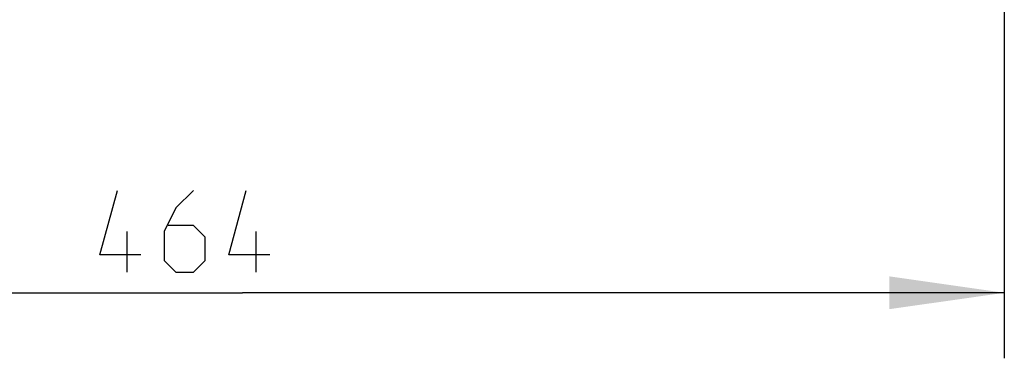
# Model space of a CAD drawing. Header units: millimetres. Extents: x 0 to 420, y 0 to 297.
# Tile 212 of 256: x 249 to 279, y 119 to 129. Entities that reach past the tile are written whole.
import ezdxf

# ---------------------------------------------------------------- set-up
doc = ezdxf.new("R2010")
doc.units = ezdxf.units.MM
doc.header["$LTSCALE"] = 23.1
doc.layers.get('0').update_dxf_attribs({"linetype": 'CONTINUOUS'})
doc.layers.add('DIM_PILOTEES', color=7, linetype='CONTINUOUS')
doc.styles.get("Standard").update_dxf_attribs({"font": 'txt', "width": 0.7})
doc.dimstyles.new('DIMSTYLE_4', dxfattribs={"dimtxt": 2.5, "dimasz": 3.5, "dimexe": 2, "dimexo": 0, "dimtad": 1, "dimdec": 0, "dimlfac": 10, "dimdsep": 46, "dimtxsty": 'Standard', "dimblk": '_FILLED', "dimblk1": '_FILLED', "dimblk2": '_FILLED', "dimcen": 0.09, "dimazin": 2, "dimtp": 0.8, "dimtm": 0.8, "dimtfac": 1, "dimtdec": 0, "dimtofl": 0, "dimtmove": 0, "dimatfit": 3, "dimldrblk": '_FILLED', "dimfxl": 0, "dimtolj": 1, "dimarcsym": 0})

# ---------------------------------------------------------------- blocks, each defined once
blk = doc.blocks.new('_FILLED')
at = {"color": 0, "linetype": 'ByBlock'}
blk.add_solid([(0, 0), (-1, 0.1429), (-1, -0.1429)], dxfattribs=at)
blk = doc.blocks.new('*D6')
at = {"layer": 'DIM_PILOTEES', "color": 2, "linetype": 'Continuous'}
for p, q in [((232.56, 146.449), (232.56, 118.878)), ((278.981, 146.449), (278.981, 118.878)), ((232.56, 120.878), (255.771, 120.878)), ((278.981, 120.878), (255.771, 120.878))]:
    blk.add_line(p, q, dxfattribs=at)
at = {"layer": 'DIM_PILOTEES', "color": 2, "linetype": 'Continuous', "xscale": 3.5, "yscale": 3.5, "zscale": 3.5, "rotation": 180}
blk.add_blockref('_FILLED', (232.56, 120.878), dxfattribs=at)
at = {"layer": 'DIM_PILOTEES', "color": 2, "linetype": 'Continuous', "xscale": 3.5, "yscale": 3.5, "zscale": 3.5}
blk.add_blockref('_FILLED', (278.981, 120.878), dxfattribs=at)
at = {"layer": 'DIM_PILOTEES', "color": 2, "linetype": 'Continuous', "insert": (254.373, 124.003), "char_height": 2.5, "width": 8.83929, "attachment_point": 2, "line_spacing_factor": 0.9}
blk.add_mtext('{\\ftxt;\\W0.0001;\\H0.0001;\\~}{\\ftxt;\\W2.3571428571;\\H2.5; }{\\ftxt;\\W0.0001;\\H0.0001;\\~}', dxfattribs=at)

msp = doc.modelspace()

# ---------------------------------------------------------------- linework, layer by layer
at = {"layer": 'DIM_PILOTEES', "color": 2, "linetype": 'Continuous'}
for p, q in [((252.2596, 121.5027), (252.2596, 122.7527)), ((256.1882, 121.5027), (256.1882, 122.7527))]:
    msp.add_line(p, q, dxfattribs=at)
for points in [[(252.6762, 122.0384), (251.4263, 122.0384), (251.962, 124.0027)], [(254.2834, 124.0027), (253.7477, 123.467), (253.3905, 122.7527), (253.3905, 121.8598), (253.7477, 121.5027), (254.2834, 121.5027), (254.6405, 121.8598), (254.6405, 122.5741), (254.2834, 122.9313), (253.5096, 122.9313)], [(256.6048, 122.0384), (255.3548, 122.0384), (255.8905, 124.0027)]]:
    msp.add_lwpolyline(points, dxfattribs=at)

# ---------------------------------------------------------------- dimensions: what is measured, and where the dimension line sits
dim = msp.add_linear_dim(base=(278.9812, 120.8777), p1=(232.5599, 146.4487), p2=(278.9812, 146.4487), text='{\\ftxt;\\W0.0001;\\H0.0001;\\~}{\\ftxt;\\W2.3571428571;\\H2.5; }{\\ftxt;\\W0.0001;\\H0.0001;\\~}', dimstyle='DIMSTYLE_4', dxfattribs=at)
dim.commit()
dim.dimension.update_dxf_attribs({"geometry": '*D6', "text_midpoint": (254.0155, 120.8777), "dimtype": 160})

doc.saveas('drawing.dxf')
